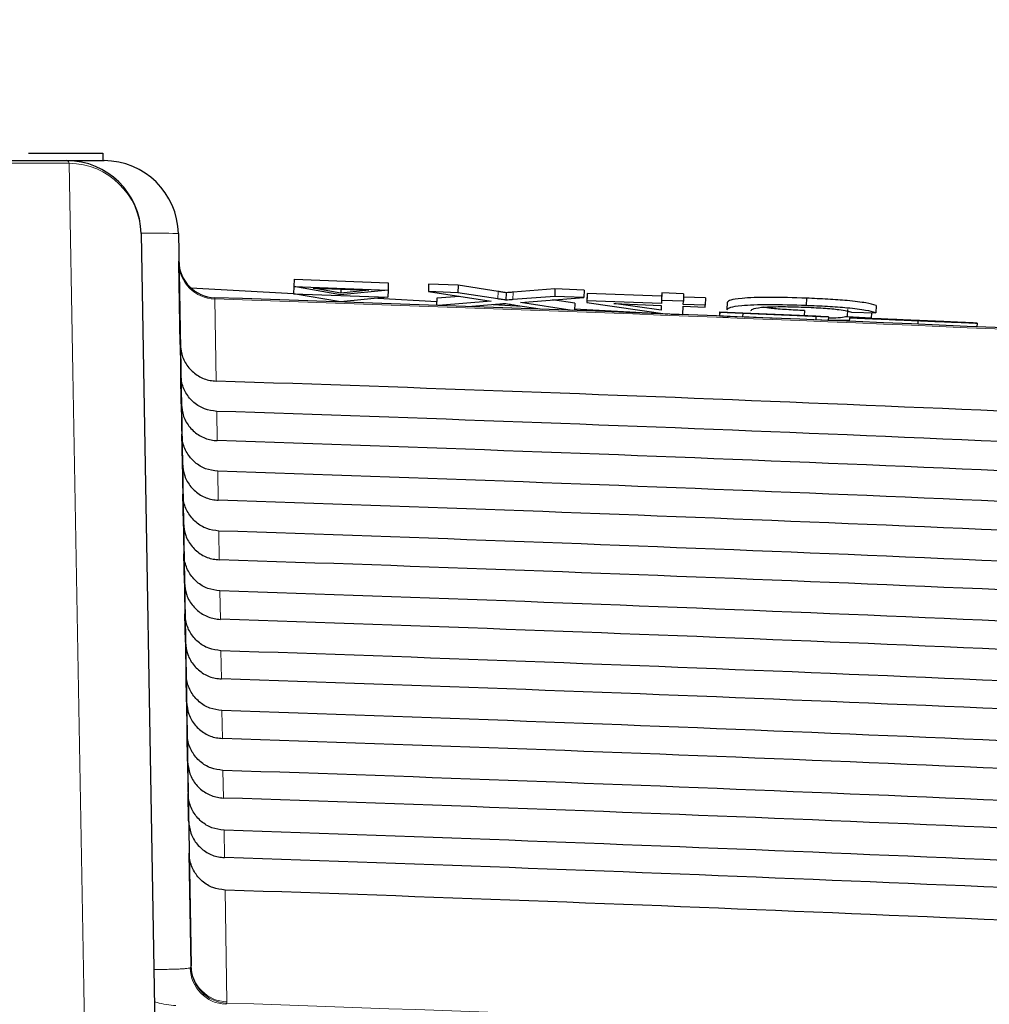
# Paper-space layout 'Blatt5' of a CAD drawing. Header units: millimetres. Extents: x 5 to 418, y 2 to 292.
# Tile 25 of 30: x 268.31 to 274.84, y 247.94 to 254.57. Entities that reach past the tile are written whole.
import ezdxf

# ---------------------------------------------------------------- set-up
doc = ezdxf.new("R2010")
doc.units = ezdxf.units.MM
doc.layers.add('SLD-0', color=7, linetype='Continuous')
doc.styles.add('SLDTEXTSTYLE1', font='TXT', dxfattribs={"width": 0.605})
doc.dimstyles.new('SLDDIMSTYLE6', dxfattribs={"dimtxt": 3.5, "dimasz": 3.302, "dimexe": 0, "dimexo": 0.0625, "dimgap": 0.875, "dimtad": 1, "dimlfac": 2, "dimrnd": 1e-09, "dimzin": 12, "dimdsep": 46, "dimtxsty": 'SLDTEXTSTYLE1', "dimsah": 1, "dimcen": 0.09, "dimadec": 0, "dimazin": 3, "dimtfac": 1, "dimtofl": 0, "dimtmove": 0, "dimatfit": 3, "dimfxl": 1, "dimfrac": 2, "dimtolj": 1, "dimtzin": 12, "dimarcsym": 0})

# ---------------------------------------------------------------- blocks, each defined once
blk = doc.blocks.new('_D_34')
at = {"layer": 'SLD-0', "color": 7}
for p, q in [((113.2926, 153.9048), (113.2926, 269.6687)), ((309.2926, 153.9048), (309.2926, 269.6687)), ((113.2926, 268.6687), (309.2926, 268.6687))]:
    blk.add_line(p, q, dxfattribs=at)
for points in [[(113.2926, 268.6687), (116.5946, 268.1607), (116.5946, 269.1767)], [(309.2926, 268.6687), (305.9906, 269.1767), (305.9906, 268.1607)]]:
    blk.add_solid(points, dxfattribs=at)
at = {"layer": 'SLD-0', "color": 7, "insert": (207.2822, 273.1805), "char_height": 3.5, "attachment_point": 1, "style": 'SLDTEXTSTYLE1'}
blk.add_mtext('392', dxfattribs=at)

psp = doc.layouts.new('Blatt5')

# ---------------------------------------------------------------- linework, layer by layer
at = {"color": 7, "linetype": 'Continuous', "lineweight": 25}
for p, q in [((268.3676, 253.6683), (268.8676, 253.6683)), ((268.8676, 253.6683), (268.8676, 253.6183)), ((268.6255, 253.6183), (268.8762, 253.6183)), ((269.1254, 253.127), (269.2449, 246.2813)), ((269.3762, 253.127), (269.4622, 248.1989)), ((269.3796, 252.9303), (269.3794, 252.9414)), ((269.3892, 252.3815), (269.3796, 252.9303)), ((270.1553, 252.8205), (270.1534, 252.7707)), ((270.1553, 252.8205), (270.7899, 252.7968)), ((270.7899, 252.7968), (270.7881, 252.7469)), ((271.0616, 252.7866), (271.0597, 252.7368)), ((271.2593, 252.7792), (271.0616, 252.7866)), ((269.4606, 252.7613), (270.1517, 252.7235)), ((270.1534, 252.7707), (270.1517, 252.7229)), ((270.1517, 252.7229), (270.7863, 252.6991)), ((270.4673, 252.6672), (270.1517, 252.7229)), ((270.1534, 252.7707), (270.7881, 252.7469)), ((270.4691, 252.715), (270.1534, 252.7707)), ((270.283, 252.7599), (270.658, 252.7458)), ((270.4696, 252.727), (270.283, 252.7599)), ((270.7881, 252.7469), (270.4691, 252.715)), ((270.4705, 252.7529), (270.4696, 252.727)), ((270.658, 252.7458), (270.4696, 252.727)), ((270.7881, 252.7469), (270.7863, 252.6991)), ((271.0597, 252.7368), (271.4826, 252.6715)), ((271.2575, 252.7294), (271.0597, 252.7368)), ((271.2593, 252.7792), (271.2575, 252.7294)), ((271.5282, 252.6876), (271.2575, 252.7294)), ((271.53, 252.7374), (271.2593, 252.7792)), ((271.5839, 252.7291), (271.582, 252.6793)), ((271.9122, 252.7547), (271.6313, 252.7328)), ((271.9122, 252.7547), (271.9103, 252.7049)), ((272.1076, 252.7474), (271.9122, 252.7547)), ((272.1076, 252.7474), (272.1058, 252.6976)), ((272.1294, 252.7242), (272.1275, 252.6744)), ((272.1294, 252.7242), (272.1289, 252.7125)), ((272.6303, 252.7054), (272.1294, 252.7242)), ((272.6311, 252.7277), (272.6293, 252.6779)), ((272.6311, 252.7277), (272.6303, 252.7054)), ((272.7785, 252.7222), (272.6311, 252.7277)), ((272.7785, 252.7222), (272.7766, 252.6724)), ((270.7863, 252.6991), (270.4673, 252.6672)), ((270.7195, 252.6925), (271.1163, 252.6708)), ((271.1171, 252.6927), (271.1153, 252.6443)), ((271.2687, 252.7045), (271.1171, 252.6927)), ((271.4826, 252.6715), (271.1272, 252.6439)), ((271.9103, 252.7049), (271.6294, 252.683)), ((271.6792, 252.6643), (272.1058, 252.6976)), ((272.0274, 252.6106), (271.6792, 252.6643)), ((272.0453, 252.6579), (271.895, 252.6811)), ((272.1058, 252.6976), (271.9103, 252.7049)), ((272.0453, 252.6579), (272.0435, 252.61)), ((272.1289, 252.7125), (272.1271, 252.6626)), ((272.1275, 252.6744), (272.1271, 252.6626)), ((272.1271, 252.6626), (272.6697, 252.5859)), ((272.6284, 252.6556), (272.1275, 252.6744)), ((272.3089, 252.6558), (272.628, 252.6439)), ((272.6268, 252.6109), (272.3089, 252.6558)), ((272.6303, 252.7054), (272.6284, 252.6556)), ((272.6293, 252.6779), (272.6284, 252.6556)), ((272.7766, 252.6724), (272.6293, 252.6779)), ((272.7758, 252.6501), (272.7766, 252.6724)), ((272.925, 252.6944), (272.7776, 252.6999)), ((272.925, 252.6944), (272.9231, 252.6446)), ((273.0714, 252.6647), (273.0695, 252.6149)), ((273.6059, 252.6924), (273.604, 252.6426)), ((269.385, 252.6183), (269.3893, 252.3727)), ((271.3246, 252.6367), (271.5118, 252.6513)), ((271.4954, 252.65), (271.6917, 252.6393)), ((271.6465, 252.6463), (271.8292, 252.6181)), ((272.0439, 252.62), (272.6636, 252.5861)), ((272.628, 252.6439), (272.6268, 252.6109)), ((272.7732, 252.582), (272.7753, 252.6384)), ((272.7753, 252.6384), (272.9227, 252.6328)), ((272.9231, 252.6446), (272.7758, 252.6501)), ((272.9227, 252.6328), (272.9231, 252.6446)), ((273.0199, 252.5982), (273.0188, 252.5732)), ((273.0218, 252.5973), (273.0199, 252.5982)), ((273.0199, 252.5982), (273.7526, 252.5674)), ((273.0218, 252.5973), (273.0207, 252.5723)), ((273.1768, 252.5908), (273.0218, 252.5973)), ((273.7528, 252.5673), (273.1751, 252.5916)), ((273.1751, 252.5916), (273.1757, 252.5913)), ((273.1757, 252.5913), (273.6689, 252.5706)), ((273.1768, 252.5908), (273.1757, 252.5658)), ((273.6691, 252.5705), (273.1759, 252.5912)), ((273.1759, 252.5912), (273.1768, 252.5908)), ((273.5917, 252.6094), (273.5904, 252.5743)), ((273.8811, 252.6174), (273.8792, 252.5676)), ((273.9098, 252.5976), (274.072, 252.5945)), ((274.0425, 252.595), (274.0412, 252.5588)), ((274.0739, 252.6443), (274.072, 252.5945)), ((272.6955, 252.5849), (272.7732, 252.582)), ((273.0207, 252.5723), (273.0188, 252.5732)), ((273.1757, 252.5658), (273.0207, 252.5723)), ((273.0416, 252.5655), (273.0783, 252.5634)), ((273.4034, 252.5566), (273.1757, 252.5662)), ((273.6691, 252.5705), (273.668, 252.5458)), ((273.7517, 252.5424), (273.668, 252.5459)), ((273.6689, 252.5706), (273.6691, 252.5705)), ((273.7528, 252.5673), (273.7517, 252.5424)), ((273.7526, 252.5674), (273.7528, 252.5673)), ((274.0412, 252.5588), (273.8792, 252.5676)), ((273.8947, 252.561), (273.8937, 252.5365)), ((273.8947, 252.561), (274.0497, 252.5545)), ((273.9362, 252.5595), (273.9362, 252.5592)), ((274.0209, 252.5557), (274.0412, 252.5588)), ((274.3557, 252.5413), (274.3547, 252.5171)), ((274.7253, 252.5264), (274.5703, 252.5329)), ((274.7543, 252.5248), (274.7533, 252.5)), ((269.3893, 252.3727), (269.4452, 249.1742)), ((269.3962, 251.9806), (269.3927, 252.179)), ((269.4032, 251.5797), (269.3997, 251.7762)), ((269.4102, 251.1788), (269.4068, 251.3734)), ((269.4172, 250.7779), (269.4138, 250.9706)), ((269.4242, 250.3769), (269.4208, 250.5678)), ((269.4312, 249.976), (269.4279, 250.165)), ((269.4382, 249.5751), (269.4349, 249.7622)), ((269.4452, 249.1742), (269.4419, 249.3594)), ((269.4622, 248.1989), (269.449, 248.9566))]:
    psp.add_line(p, q, dxfattribs=at)
at = {"color": 7, "linetype": 'Continuous', "lineweight": 18}
for p, q in [((271.53, 252.7374), (271.5282, 252.6876)), ((271.6313, 252.7328), (271.6294, 252.683)), ((269.6211, 252.6959), (269.6214, 252.687)), ((269.6214, 252.687), (269.631, 252.1344)), ((269.3895, 252.3727), (269.3893, 252.3727)), ((269.6346, 251.9307), (269.638, 251.7335)), ((269.6416, 251.5279), (269.645, 251.3326)), ((269.6486, 251.1251), (269.652, 250.9316)), ((269.6556, 250.7223), (269.659, 250.5307)), ((269.6626, 250.3195), (269.6659, 250.1298)), ((269.6697, 249.9167), (269.6729, 249.7289)), ((269.6767, 249.5139), (269.6799, 249.3279)), ((269.6837, 249.1111), (269.6869, 248.927)), ((269.6907, 248.7083), (269.7038, 247.9556)), ((269.4562, 248.1843), (269.4612, 248.1906)), ((269.4612, 248.1906), (269.4622, 248.1989)), ((269.7025, 247.9476), (269.6962, 247.9393)), ((269.7038, 247.9556), (269.7025, 247.9476))]:
    psp.add_line(p, q, dxfattribs=at)
at = {"color": 7, "linetype": 'Continuous', "lineweight": 18, "flags": 128}
psp.add_lwpolyline([(268.762, 246.7552), (268.7575, 247.0143), (268.7393, 248.0508), (268.6667, 252.1966), (268.6422, 253.601)], dxfattribs=at)
at = {"color": 7, "linetype": 'Continuous', "lineweight": 25}
for centre, radius, start, end in [((268.6255, 253.1183), 0.5, 1, 90), ((268.8762, 253.1183), 0.5, 1, 90), ((269.6294, 252.9457), 0.25, 181, 268.10849), ((253.1176, -247.0317), 500, 86.731382, 88.108492)]:
    psp.add_arc(centre, radius, start, end, dxfattribs=at)
at = {"color": 7, "linetype": 'Continuous', "lineweight": 18}
for centre, radius, start, end in [((268.6186, 253.595), 0.0243, 14.291, 73.44367), ((268.635, 253.1104), 0.4907, 1.94686, 89.16905), ((269.6283, 252.9357), 0.2488, 181.23895, 268.40414), ((253.1176, -247.0317), 499.9912, 86.731382, 88.108428), ((269.7062, 248.1891), 0.25, 181.11417, 267.7252), ((269.7116, 248.198), 0.2506, 181.6716, 267.92261), ((269.7109, 248.2043), 0.2488, 181.2388, 268.37695), ((253.1176, -247.0317), 495.257, 87.407731, 88.080946)]:
    psp.add_arc(centre, radius, start, end, dxfattribs=at)
psp.add_ellipse((268.3762, 253.1183), major_axis=(1, 0.0087), ratio=0.008724, start_param=0.000076, end_param=0.72388, dxfattribs=at)
at = {"color": 7, "linetype": 'Continuous', "lineweight": 25}
for centre, major_axis, start_param, end_param in [((253.1176, -248.2009), (0.0178, 500.6077), 6.233761, 6.250228), ((253.1176, -245.8684), (-0.0177, 498.0731), 6.233438, 6.249982), ((253.1176, -248.1999), (0.0178, 500.2063), 6.233721, 6.250188), ((253.1176, -245.8694), (-0.0177, 497.6717), 6.233397, 6.249941), ((253.1176, -248.199), (0.0178, 499.8049), 6.233681, 6.250147), ((253.1176, -245.8703), (-0.0177, 497.2703), 6.233357, 6.2499), ((253.1176, -248.1981), (0.0178, 499.4035), 6.233641, 6.250106), ((253.1176, -245.8712), (-0.0177, 496.8689), 6.233317, 6.249859), ((253.1176, -248.1971), (0.0178, 499.0021), 6.233601, 6.250066), ((253.1176, -245.8722), (-0.0177, 496.4674), 6.233277, 6.249818), ((253.1176, -248.1962), (0.0177, 498.6007), 6.233561, 6.250025), ((253.1176, -245.8731), (-0.0177, 496.066), 6.233236, 6.249777), ((253.1176, -248.1952), (0.0177, 498.1992), 6.233521, 6.249984), ((253.1176, -245.874), (-0.0176, 495.6646), 6.233196, 6.249736), ((253.1176, -248.1943), (0.0177, 497.7978), 6.233481, 6.249943), ((253.1176, -245.875), (-0.0176, 495.2632), 6.233155, 6.249694), ((253.1176, -248.1934), (0.0177, 497.3964), 6.233441, 6.249903), ((253.1176, -245.8759), (-0.0176, 494.8618), 6.233115, 6.249653)]:
    psp.add_ellipse(centre, major_axis=major_axis, ratio=0.999997, start_param=start_param, end_param=end_param, dxfattribs=at)
at = {"color": 7, "linetype": 'Continuous', "lineweight": 18}
for points, knots in [([(268.6422, 253.601), (266.0819, 253.6011), (260.9511, 253.6012), (254.9161, 253.6013), (249.7202, 253.6013), (245.3683, 253.6012), (241.0354, 253.6011), (238.4487, 253.601), (237.593, 253.601)], [0, 0, 0, 0, 0.248144, 0.497289, 0.581143, 0.748881, 0.916929, 1, 1, 1, 1]), ([(269.2119, 248.1741), (269.2165, 248.1741), (269.2402, 248.174), (269.2779, 248.1742), (269.3245, 248.1749), (269.3643, 248.176), (269.3976, 248.1774), (269.4241, 248.1793), (269.4446, 248.1815), (269.4523, 248.1833), (269.4562, 248.1843)], [0, 0, 0, 0, 0.033481, 0.169684, 0.30886, 0.449065, 0.584353, 0.720583, 0.85978, 1, 1, 1, 1]), ([(269.2157, 247.9558), (269.2213, 247.9541), (269.2669, 247.9406), (269.3164, 247.9352), (269.3599, 247.9305)], [0, 0, 0, 0, 0.122235, 1, 1, 1, 1])]:
    psp.add_open_spline(points, degree=3, knots=knots, dxfattribs=at)
at = {"color": 7, "linetype": 'Continuous', "lineweight": 25}
for points, knots in [([(237.6097, 253.6183), (240.1948, 253.6183), (245.3758, 253.6183), (253.1627, 253.6183), (260.9318, 253.6183), (266.0575, 253.6183), (268.6255, 253.6183)], [0, 0, 0, 0, 0.250822, 0.502682, 0.750834, 1, 1, 1, 1]), ([(269.3794, 252.9414), (269.3796, 252.9292), (269.3799, 252.9144), (269.381, 252.8488), (269.3812, 252.8369)], [0, 0, 0, 0, 0.818315, 1, 1, 1, 1]), ([(271.5839, 252.7291), (271.5738, 252.7307), (271.5557, 252.7334), (271.5379, 252.7362), (271.53, 252.7374)], [0, 0, 0, 0, 0.560002, 1, 1, 1, 1]), ([(271.6313, 252.7328), (271.6224, 252.7321), (271.6065, 252.7309), (271.5908, 252.7297), (271.5839, 252.7291)], [0, 0, 0, 0, 0.5599998, 1, 1, 1, 1]), ([(271.5118, 252.6513), (271.5248, 252.6524), (271.5428, 252.6539), (271.5651, 252.6559), (271.5695, 252.6572), (271.5718, 252.6578)], [0, 0, 0, 0, 0.561277, 0.781763, 1, 1, 1, 1]), ([(271.582, 252.6793), (271.5719, 252.6809), (271.5538, 252.6836), (271.536, 252.6864), (271.5282, 252.6876)], [0, 0, 0, 0, 0.560002, 1, 1, 1, 1]), ([(271.5718, 252.6578), (271.5857, 252.6556), (271.6106, 252.6518), (271.6355, 252.648), (271.6465, 252.6463)], [0, 0, 0, 0, 0.56, 1, 1, 1, 1]), ([(271.6294, 252.683), (271.6205, 252.6823), (271.6047, 252.6811), (271.5889, 252.6799), (271.582, 252.6793)], [0, 0, 0, 0, 0.56, 1, 1, 1, 1]), ([(273.6059, 252.6924), (273.5197, 252.6951), (273.348, 252.7005), (273.166, 252.6934), (273.0861, 252.6801), (273.0763, 252.6698), (273.0714, 252.6647)], [0, 0, 0, 0, 0.279955, 0.558088, 0.778912, 1, 1, 1, 1]), ([(274.0739, 252.6443), (274.055, 252.6497), (274.0174, 252.6605), (273.8964, 252.6753), (273.751, 252.6862), (273.6543, 252.6903), (273.6059, 252.6924)], [0, 0, 0, 0, 0.280256, 0.559546, 0.779589, 1, 1, 1, 1]), ([(273.604, 252.6426), (273.5179, 252.6453), (273.3462, 252.6507), (273.1641, 252.6436), (273.0843, 252.6303), (273.0744, 252.62), (273.0695, 252.6149)], [0, 0, 0, 0, 0.279955, 0.558088, 0.778912, 1, 1, 1, 1]), ([(273.2316, 252.6088), (273.235, 252.6136), (273.2418, 252.6231), (273.3092, 252.6338), (273.4428, 252.6367), (273.5399, 252.6339), (273.5884, 252.6326)], [0, 0, 0, 0, 0.281245, 0.560716, 0.780138, 1, 1, 1, 1]), ([(273.5917, 252.6094), (273.5514, 252.6111), (273.4708, 252.6146), (273.37, 252.6227), (273.3309, 252.6286), (273.3148, 252.6311)], [0, 0, 0, 0, 0.371782, 0.74249, 1, 1, 1, 1]), ([(273.5884, 252.6326), (273.6326, 252.6306), (273.7208, 252.6266), (273.8549, 252.6138), (273.889, 252.6037), (273.9098, 252.5976)], [0, 0, 0, 0, 0.280711, 0.560905, 1, 1, 1, 1]), ([(274.072, 252.5945), (274.0532, 252.5999), (274.0155, 252.6107), (273.8945, 252.6255), (273.7492, 252.6364), (273.6524, 252.6405), (273.604, 252.6426)], [0, 0, 0, 0, 0.280256, 0.559546, 0.779589, 1, 1, 1, 1]), ([(273.7518, 252.5448), (273.7555, 252.5447), (273.8095, 252.5433), (273.8533, 252.5446), (273.8941, 252.5458)], [0, 0, 0, 0, 0.068557, 1, 1, 1, 1]), ([(273.8792, 252.5676), (273.866, 252.5653), (273.8397, 252.5607), (273.7909, 252.5571), (273.7545, 252.5571), (273.7524, 252.5571)], [0, 0, 0, 0, 0.4861742, 0.9699784, 1, 1, 1, 1]), ([(274.3557, 252.5413), (274.2917, 252.544), (274.1639, 252.5494), (274.003, 252.5562), (273.9122, 252.5601), (273.9005, 252.5607), (273.8947, 252.561)], [0, 0, 0, 0, 0.2808135, 0.5595629, 0.7796198, 1, 1, 1, 1]), ([(274.0989, 252.5525), (274.0742, 252.5536), (274.0248, 252.5557), (273.954, 252.5587), (273.9429, 252.5592), (273.9362, 252.5595)], [0, 0, 0, 0, 0.281445, 0.562273, 1, 1, 1, 1]), ([(273.9362, 252.5595), (273.9399, 252.5594), (273.9471, 252.5592), (274.0017, 252.5569), (274.1206, 252.552), (274.2362, 252.5472), (274.3172, 252.5438)], [0, 0, 0, 0, 0.187029, 0.374124, 0.56114, 1, 1, 1, 1]), ([(274.0497, 252.5545), (274.056, 252.5542), (274.0686, 252.5536), (274.1502, 252.5501), (274.25, 252.5459), (274.3158, 252.5431), (274.3487, 252.5417)], [0, 0, 0, 0, 0.280632, 0.5586744, 0.7791973, 1, 1, 1, 1]), ([(274.3236, 252.5434), (274.2937, 252.5447), (274.2341, 252.5472), (274.1548, 252.5505), (274.1007, 252.5527), (274.0944, 252.5529), (274.0912, 252.553)], [0, 0, 0, 0, 0.28129, 0.56082, 0.78068, 1, 1, 1, 1]), ([(274.0912, 252.553), (274.0931, 252.5529), (274.0966, 252.5528), (274.1203, 252.5518), (274.1308, 252.5513)], [0, 0, 0, 0, 0.559617, 1, 1, 1, 1]), ([(274.482, 252.5364), (274.4385, 252.5382), (274.367, 252.5412), (274.2656, 252.5455), (274.1803, 252.5491), (274.126, 252.5514), (274.0989, 252.5525)], [0, 0, 0, 0, 0.339939, 0.560025, 0.780082, 1, 1, 1, 1]), ([(274.1308, 252.5513), (274.1773, 252.5493), (274.254, 252.5461), (274.3708, 252.5412), (274.4685, 252.5371), (274.5316, 252.5344), (274.5632, 252.5331)], [0, 0, 0, 0, 0.338408, 0.558974, 0.779535, 1, 1, 1, 1]), ([(274.3172, 252.5438), (274.3717, 252.5415), (274.4804, 252.5369), (274.6211, 252.531), (274.7074, 252.5273), (274.7193, 252.5267), (274.7253, 252.5264)], [0, 0, 0, 0, 0.280797, 0.560151, 0.779877, 1, 1, 1, 1]), ([(274.5703, 252.5329), (274.5644, 252.5332), (274.5525, 252.5337), (274.4637, 252.5375), (274.3768, 252.5412), (274.3236, 252.5434)], [0, 0, 0, 0, 0.281097, 0.560287, 1, 1, 1, 1]), ([(274.3487, 252.5417), (274.3817, 252.5403), (274.4475, 252.5376), (274.5324, 252.534), (274.5883, 252.5317), (274.5957, 252.5315), (274.5994, 252.5313)], [0, 0, 0, 0, 0.280917, 0.560813, 0.780502, 1, 1, 1, 1]), ([(274.7543, 252.5248), (274.7456, 252.5252), (274.7282, 252.5258), (274.5794, 252.532), (274.4406, 252.5378), (274.3557, 252.5413)], [0, 0, 0, 0, 0.279942, 0.56008, 1, 1, 1, 1]), ([(274.5994, 252.5313), (274.5975, 252.5314), (274.5939, 252.5316), (274.5536, 252.5333), (274.5091, 252.5352), (274.482, 252.5364)], [0, 0, 0, 0, 0.2800885, 0.5599705, 1, 1, 1, 1]), ([(274.5632, 252.5331), (274.5923, 252.5318), (274.6505, 252.5294), (274.7136, 252.5267), (274.749, 252.5251), (274.7525, 252.5249), (274.7543, 252.5248)], [0, 0, 0, 0, 0.280371, 0.559909, 0.779859, 1, 1, 1, 1]), ([(269.3895, 252.3727), (269.3931, 252.3474), (269.4006, 252.2938), (269.4439, 252.2215), (269.5089, 252.1656), (269.5756, 252.139), (269.6173, 252.1355), (269.631, 252.1344)], [0, 0, 0, 0, 0.205259, 0.434181, 0.662401, 0.889163, 1, 1, 1, 1]), ([(269.6346, 251.9307), (269.6068, 251.9344), (269.5512, 251.9418), (269.4782, 251.9871), (269.4237, 252.0522), (269.3969, 252.1204), (269.3938, 252.1638), (269.3927, 252.179)], [0, 0, 0, 0, 0.2187771, 0.43751, 0.6574786, 0.8798632, 1, 1, 1, 1]), ([(269.3962, 251.9806), (269.3995, 251.9523), (269.406, 251.8955), (269.4509, 251.8205), (269.5159, 251.7647), (269.5826, 251.7381), (269.6243, 251.7346), (269.638, 251.7335)], [0, 0, 0, 0, 0.223618, 0.44726, 0.670215, 0.891746, 1, 1, 1, 1]), ([(269.6416, 251.5279), (269.6138, 251.5316), (269.5582, 251.539), (269.4853, 251.5843), (269.4307, 251.6494), (269.4039, 251.7176), (269.4008, 251.761), (269.3997, 251.7762)], [0, 0, 0, 0, 0.218783, 0.437522, 0.657497, 0.879887, 1, 1, 1, 1]), ([(269.4032, 251.5797), (269.4065, 251.5513), (269.413, 251.4946), (269.4579, 251.4196), (269.5229, 251.3638), (269.5896, 251.3372), (269.6313, 251.3337), (269.645, 251.3326)], [0, 0, 0, 0, 0.223624, 0.447272, 0.670233, 0.891769, 1, 1, 1, 1]), ([(269.6486, 251.1251), (269.6208, 251.1288), (269.5652, 251.1362), (269.4923, 251.1815), (269.4377, 251.2466), (269.411, 251.3148), (269.4079, 251.3582), (269.4068, 251.3734)], [0, 0, 0, 0, 0.218789, 0.437534, 0.657514, 0.879911, 1, 1, 1, 1]), ([(269.4102, 251.1788), (269.4135, 251.1504), (269.42, 251.0936), (269.4649, 251.0187), (269.5299, 250.9629), (269.5966, 250.9362), (269.6383, 250.9328), (269.652, 250.9316)], [0, 0, 0, 0, 0.22363, 0.447283, 0.670251, 0.891793, 1, 1, 1, 1]), ([(269.6556, 250.7223), (269.6278, 250.726), (269.5723, 250.7334), (269.4993, 250.7787), (269.4448, 250.8438), (269.418, 250.912), (269.4149, 250.9554), (269.4138, 250.9706)], [0, 0, 0, 0, 0.218795, 0.437546, 0.657532, 0.879936, 1, 1, 1, 1]), ([(269.4172, 250.7779), (269.4205, 250.7495), (269.427, 250.6927), (269.4719, 250.6178), (269.5369, 250.5619), (269.6036, 250.5353), (269.6453, 250.5318), (269.659, 250.5307)], [0, 0, 0, 0, 0.223636, 0.447295, 0.670269, 0.891817, 1, 1, 1, 1]), ([(269.6626, 250.3195), (269.6349, 250.3232), (269.5793, 250.3306), (269.5063, 250.3759), (269.4518, 250.441), (269.425, 250.5092), (269.4219, 250.5526), (269.4208, 250.5678)], [0, 0, 0, 0, 0.218801, 0.437558, 0.657551, 0.87996, 1, 1, 1, 1]), ([(269.4242, 250.3769), (269.4274, 250.3486), (269.434, 250.2918), (269.4789, 250.2168), (269.5439, 250.161), (269.6106, 250.1344), (269.6523, 250.1309), (269.6659, 250.1298)], [0, 0, 0, 0, 0.223642, 0.447307, 0.670287, 0.89184, 1, 1, 1, 1]), ([(269.6697, 249.9167), (269.6419, 249.9204), (269.5863, 249.9278), (269.5134, 249.9731), (269.4588, 250.0382), (269.432, 250.1064), (269.4289, 250.1498), (269.4279, 250.165)], [0, 0, 0, 0, 0.218807, 0.43757, 0.657569, 0.879984, 1, 1, 1, 1]), ([(269.4312, 249.976), (269.4344, 249.9476), (269.441, 249.8909), (269.4859, 249.8159), (269.5509, 249.7601), (269.6176, 249.7335), (269.6593, 249.73), (269.6729, 249.7289)], [0, 0, 0, 0, 0.223648, 0.447319, 0.670304, 0.891864, 1, 1, 1, 1]), ([(269.6767, 249.5139), (269.6489, 249.5176), (269.5933, 249.525), (269.5204, 249.5703), (269.4658, 249.6354), (269.4391, 249.7036), (269.436, 249.747), (269.4349, 249.7622)], [0, 0, 0, 0, 0.2188129, 0.4375815, 0.6575867, 0.8800086, 1, 1, 1, 1]), ([(269.4382, 249.5751), (269.4414, 249.5467), (269.448, 249.4899), (269.4929, 249.415), (269.5579, 249.3592), (269.6246, 249.3325), (269.6663, 249.3291), (269.6799, 249.3279)], [0, 0, 0, 0, 0.223654, 0.447331, 0.670322, 0.891888, 1, 1, 1, 1]), ([(269.6837, 249.1111), (269.6559, 249.1148), (269.6004, 249.1222), (269.5274, 249.1675), (269.4729, 249.2326), (269.4461, 249.3008), (269.443, 249.3442), (269.4419, 249.3594)], [0, 0, 0, 0, 0.218819, 0.437593, 0.657605, 0.880033, 1, 1, 1, 1]), ([(269.4452, 249.1742), (269.4484, 249.1458), (269.455, 249.089), (269.4999, 249.014), (269.5649, 248.9582), (269.6316, 248.9316), (269.6733, 248.9281), (269.6869, 248.927)], [0, 0, 0, 0, 0.22366, 0.447343, 0.67034, 0.891912, 1, 1, 1, 1]), ([(269.6907, 248.7083), (269.6629, 248.712), (269.6074, 248.7194), (269.5344, 248.7647), (269.4799, 248.8298), (269.4531, 248.898), (269.45, 248.9414), (269.449, 248.9566)], [0, 0, 0, 0, 0.218825, 0.437606, 0.657623, 0.880057, 1, 1, 1, 1])]:
    psp.add_open_spline(points, degree=3, knots=knots, dxfattribs=at)

# ---------------------------------------------------------------- dimensions: what is measured, and where the dimension line sits
at = {"layer": 'SLD-0', "color": 7}
dim = psp.add_linear_dim(base=(309.2926, 268.6687), p1=(113.2926, 153.9048), p2=(309.2926, 153.9048), dimstyle='SLDDIMSTYLE6', dxfattribs=at)
dim.commit()
dim.dimension.update_dxf_attribs({"geometry": '_D_34', "text_midpoint": (211.2926, 268.6687), "dimtype": 160})

doc.saveas('drawing.dxf')
